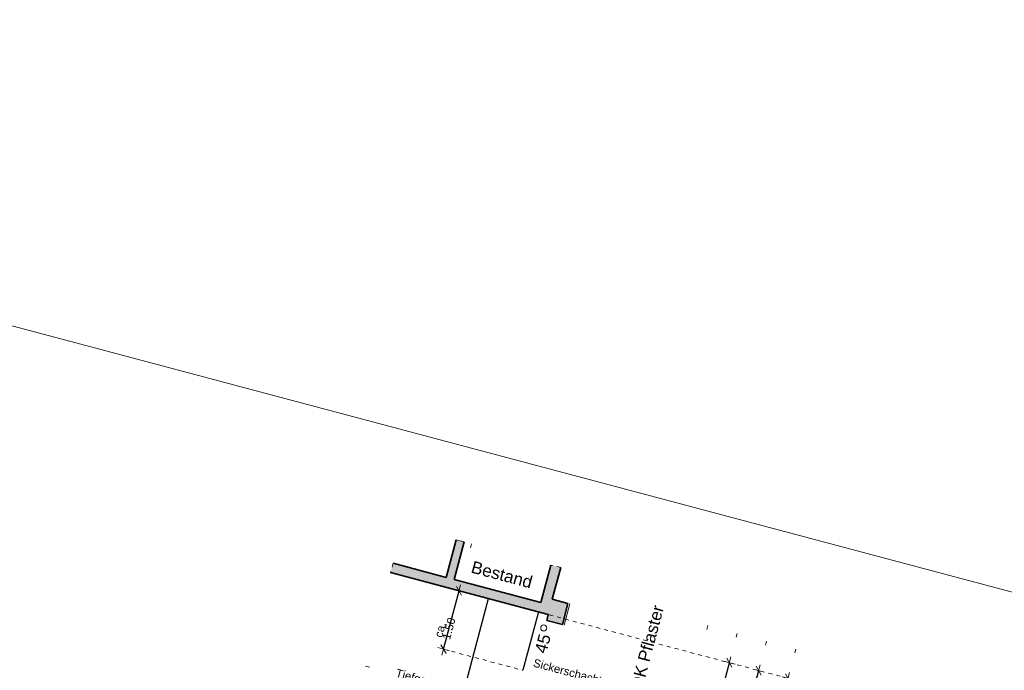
# Model space of a CAD drawing. Header units: metres. Extents: x 4462371 to 4462630, y 5328161 to 5328403.
# Tile 150 of 152: x 4462454 to 4462478, y 5328387 to 5328403. Entities that reach past the tile are written whole.
import ezdxf

# ---------------------------------------------------------------- set-up
doc = ezdxf.new("R2010")
doc.units = ezdxf.units.M
doc.header["$PDMODE"] = 65
for name, pattern in [('AUSGEZOGEN', [0]), ('PUNKT2_S9', [0.1, 0, -0.1]), ('VERDECKT2_S2', [0.15, 0.1, -0.05])]:
    doc.linetypes.add(name, pattern=pattern)
doc.layers.add('Maßlinie_Allgemein', color=7, linetype='AUSGEZOGEN', lineweight=13)
doc.layers.add('Standard', color=7, linetype='AUSGEZOGEN', lineweight=13)
doc.styles.add('ARIAL', font='ARIAL.TTF')
doc.dimstyles.new('_DIMSTYLE_3', dxfattribs={"dimtxt": 0.2, "dimasz": 0.3, "dimexe": 0, "dimexo": 0, "dimgap": 0.1, "dimtad": 2, "dimrnd": 0.005, "dimzin": 4, "dimdsep": 46, "dimtxsty": 'ARIAL', "dimblk1": 'ALL_ML_STRICH', "dimblk2": 'ALL_ML_STRICH', "dimsah": 1, "dimcen": 0, "dimclrd": 7, "dimclre": 7, "dimclrt": 7, "dimadec": 0, "dimazin": 0, "dimtfac": 1, "dimtdec": 0, "dimtix": 1, "dimtmove": 2, "dimatfit": 3, "dimfxl": 0, "dimtzin": 0, "dimlwd": 0, "dimlwe": 13, "dimarcsym": 0})
doc.dimstyles.new('_DIMSTYLE_8', dxfattribs={"dimtxt": 0.2, "dimasz": 0.3, "dimexe": 0, "dimexo": 0, "dimgap": 0.1, "dimtad": 2, "dimdec": 3, "dimrnd": 0.005, "dimzin": 4, "dimdsep": 46, "dimtxsty": 'ARIAL', "dimblk1": 'ALL_ML_STRICH', "dimblk2": 'ALL_ML_STRICH', "dimsah": 1, "dimcen": 0, "dimclrd": 7, "dimclre": 7, "dimclrt": 7, "dimadec": 0, "dimazin": 0, "dimtfac": 1, "dimtdec": 0, "dimtix": 1, "dimtmove": 2, "dimatfit": 3, "dimfxl": 0, "dimtzin": 0, "dimlwd": 0, "dimlwe": 13, "dimarcsym": 0})

# ---------------------------------------------------------------- blocks, each defined once
blk = doc.blocks.new('ALL_ML_STRICH')
at = {"color": 0, "linetype": 'ByBlock', "lineweight": -2}
for p, q in [((-1, 0), (0.5, 0)), ((-0.3, -0.3), (0.3, 0.3)), ((0, -0.5), (0, 0.5))]:
    blk.add_line(p, q, dxfattribs=at)
blk = doc.blocks.new('*D406')
at = {"layer": 'DEFPOINTS', "color": 7, "linetype": 'AUSGEZOGEN', "lineweight": 13}
for p in [(4462466.736, 5328388.691), (4462468.055, 5328383.253), (4462470.664, 5328382.558)]:
    blk.add_point(p, dxfattribs=at)
at = {"layer": 'Maßlinie_Allgemein', "color": 7, "linetype": 'AUSGEZOGEN', "lineweight": -2}
for p, q in [((4462470.664, 5328382.558), (4462471.929, 5328387.308)), ((4462471.929, 5328387.308), (4462471.929, 5328387.308)), ((4462470.664, 5328382.558), (4462470.664, 5328382.558))]:
    blk.add_line(p, q, dxfattribs=at)
at = {"layer": 'Maßlinie_Allgemein', "color": 7, "linetype": 'AUSGEZOGEN', "lineweight": 13, "xscale": 0.3, "yscale": 0.3, "zscale": 0.3}
for p, rotation in [((4462471.929, 5328387.308), 75.08618496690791), ((4462470.664, 5328382.558), 255.0861849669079)]:
    blk.add_blockref('ALL_ML_STRICH', p, dxfattribs=dict(at, rotation=rotation))
at = {"layer": 'Maßlinie_Allgemein', "color": 7, "linetype": 'AUSGEZOGEN', "lineweight": 13, "insert": (4462470.52, 5328383.197), "char_height": 0.2, "width": 0.01, "attachment_point": 1, "rotation": 75.0862, "line_spacing_factor": 0.60241, "style": 'ARIAL'}
blk.add_mtext('Abstand von TG zu Gebäuden', dxfattribs=at)
blk = doc.blocks.new('*D626')
at = {"layer": 'DEFPOINTS', "color": 7, "linetype": 'AUSGEZOGEN', "lineweight": 13}
for p in [(4462466.736, 5328388.691), (4462468.055, 5328383.253), (4462471.388, 5328382.365)]:
    blk.add_point(p, dxfattribs=at)
at = {"layer": 'Maßlinie_Allgemein', "color": 7, "linetype": 'AUSGEZOGEN', "lineweight": -2}
for p, q in [((4462471.388, 5328382.365), (4462472.653, 5328387.115)), ((4462472.653, 5328387.115), (4462472.653, 5328387.115)), ((4462471.388, 5328382.365), (4462471.388, 5328382.365))]:
    blk.add_line(p, q, dxfattribs=at)
at = {"layer": 'Maßlinie_Allgemein', "color": 7, "linetype": 'AUSGEZOGEN', "lineweight": 13, "xscale": 0.3, "yscale": 0.3, "zscale": 0.3}
for p, rotation in [((4462472.653, 5328387.115), 75.08618496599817), ((4462471.388, 5328382.365), 255.0861849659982)]:
    blk.add_blockref('ALL_ML_STRICH', p, dxfattribs=dict(at, rotation=rotation))
at = {"layer": 'Maßlinie_Allgemein', "color": 7, "linetype": 'AUSGEZOGEN', "lineweight": 13, "insert": (4462471.444, 5328383.754), "char_height": 0.2, "width": 0.01, "attachment_point": 1, "rotation": 75.0862, "line_spacing_factor": 0.60241, "style": 'ARIAL'}
blk.add_mtext('5.17 m bis 5.20 m', dxfattribs=at)
blk = doc.blocks.new('*D638')
at = {"layer": 'DEFPOINTS', "color": 7, "linetype": 'AUSGEZOGEN', "lineweight": 13}
for p in [(4462466.736, 5328388.691), (4462467.9, 5328384.226), (4462470.171, 5328383.621)]:
    blk.add_point(p, dxfattribs=at)
at = {"layer": 'Maßlinie_Allgemein', "color": 7, "linetype": 'AUSGEZOGEN', "lineweight": -2}
for p, q in [((4462470.171, 5328383.621), (4462471.204, 5328387.501)), ((4462471.204, 5328387.501), (4462471.204, 5328387.501)), ((4462470.171, 5328383.621), (4462470.171, 5328383.621))]:
    blk.add_line(p, q, dxfattribs=at)
at = {"layer": 'Maßlinie_Allgemein', "color": 7, "linetype": 'AUSGEZOGEN', "lineweight": 13, "xscale": 0.3, "yscale": 0.3, "zscale": 0.3}
for p, rotation in [((4462471.204, 5328387.501), 75.08618496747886), ((4462470.171, 5328383.621), 255.0861849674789)]:
    blk.add_blockref('ALL_ML_STRICH', p, dxfattribs=dict(at, rotation=rotation))
at = {"layer": 'Maßlinie_Allgemein', "color": 7, "linetype": 'AUSGEZOGEN', "lineweight": 13, "insert": (4462469.945, 5328383.952), "char_height": 0.2, "width": 0.01, "attachment_point": 1, "rotation": 75.0862, "line_spacing_factor": 0.60241, "style": 'ARIAL'}
blk.add_mtext('Restraum 4.27 m bis 4.30 m', dxfattribs=at)
blk = doc.blocks.new('*D690')
at = {"layer": 'DEFPOINTS', "color": 7, "linetype": 'AUSGEZOGEN', "lineweight": 13}
for p in [(4462465.261, 5328389.084), (4462464.153, 5328387.836), (4462464.877, 5328387.643)]:
    blk.add_point(p, dxfattribs=at)
at = {"layer": 'Maßlinie_Allgemein', "color": 7, "linetype": 'AUSGEZOGEN', "lineweight": -2}
for p, q in [((4462464.153, 5328387.836), (4462464.536, 5328389.277)), ((4462464.536, 5328389.277), (4462464.536, 5328389.277)), ((4462464.153, 5328387.836), (4462464.153, 5328387.836))]:
    blk.add_line(p, q, dxfattribs=at)
at = {"layer": 'Maßlinie_Allgemein', "color": 7, "linetype": 'AUSGEZOGEN', "lineweight": 13, "xscale": 0.3, "yscale": 0.3, "zscale": 0.3}
for p, rotation in [((4462464.536, 5328389.277), 75.08618517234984), ((4462464.153, 5328387.836), 255.0861851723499)]:
    blk.add_blockref('ALL_ML_STRICH', p, dxfattribs=dict(at, rotation=rotation))
at = {"layer": 'Maßlinie_Allgemein', "color": 7, "linetype": 'AUSGEZOGEN', "lineweight": 13, "insert": (4462463.925, 5328388.16), "char_height": 0.2, "width": 0.01, "attachment_point": 1, "rotation": 75.0862, "line_spacing_factor": 0.60241, "style": 'ARIAL'}
blk.add_mtext('ca. 1.50', dxfattribs=at)

msp = doc.modelspace()

# ---------------------------------------------------------------- hatches: boundary and pattern name
at = {"layer": 'Standard', "linetype": 'AUSGEZOGEN', "lineweight": 13}
msp.add_hatch(color=254, dxfattribs=at).paths.add_polyline_path([(4462464.6597, 5328390.48388), (4462464.54658, 5328390.514), (4462464.46644, 5328390.53535), (4462464.21978, 5328389.60923), (4462462.90714, 5328389.95884), (4462462.84537, 5328389.72693), (4462466.73575, 5328388.69077), (4462466.69714, 5328388.54582), (4462467.08367, 5328388.44288), (4462467.22265, 5328388.96469), (4462466.83612, 5328389.06763), (4462467.04418, 5328389.8488), (4462466.8026, 5328389.91314), (4462466.55594, 5328388.98703), (4462464.41304, 5328389.55776)])

# ---------------------------------------------------------------- linework, layer by layer
at = {"layer": 'Standard', "color": 7, "linetype": 'AUSGEZOGEN', "lineweight": 13}
for p, q in [((4462425.11238, 5328403.37551), (4462569.22765, 5328364.99219)), ((4462467.27096, 5328388.95182), (4462467.13198, 5328388.43001))]:
    msp.add_line(p, q, dxfattribs=at)
at = {"layer": 'Standard', "color": 7, "linetype": 'AUSGEZOGEN', "lineweight": 35}
for p, q in [((4462464.46644, 5328390.53535), (4462464.21978, 5328389.60923)), ((4462464.6597, 5328390.48388), (4462464.41304, 5328389.55776)), ((4462462.90714, 5328389.95884), (4462464.21978, 5328389.60923)), ((4462466.55594, 5328388.98703), (4462466.8026, 5328389.91314)), ((4462462.84537, 5328389.72693), (4462466.73575, 5328388.69077)), ((4462466.83612, 5328389.06763), (4462467.04418, 5328389.8488)), ((4462464.41304, 5328389.55776), (4462466.55594, 5328388.98703)), ((4462466.83612, 5328389.06763), (4462467.22265, 5328388.96469)), ((4462467.08367, 5328388.44288), (4462467.22265, 5328388.96469)), ((4462466.69714, 5328388.54582), (4462466.73575, 5328388.69077)), ((4462466.69714, 5328388.54582), (4462467.08367, 5328388.44288))]:
    msp.add_line(p, q, dxfattribs=at)
at = {"layer": 'Standard', "color": 7, "linetype": 'VERDECKT2_S2', "lineweight": 13}
for p, q in [((4462464.54658, 5328390.514), (4462464.46644, 5328390.53535)), ((4462464.6597, 5328390.48388), (4462464.54658, 5328390.514)), ((4462462.90714, 5328389.95884), (4462462.84537, 5328389.72693)), ((4462467.04418, 5328389.8488), (4462466.8026, 5328389.91314))]:
    msp.add_line(p, q, dxfattribs=at)
at = {"layer": 'Standard', "color": 52, "linetype": 'AUSGEZOGEN', "lineweight": 13}
msp.add_line((4462464.84484, 5328390.43457), (4462464.81911, 5328390.33793), dxfattribs=at)
at = {"layer": 'Standard', "color": 7, "linetype": 'AUSGEZOGEN', "lineweight": 25}
for p, q in [((4462459.78827, 5328368.53484), (4462465.26115, 5328389.08351)), ((4462466.49417, 5328388.75511), (4462466.11049, 5328387.31452))]:
    msp.add_line(p, q, dxfattribs=at)
at = {"layer": 'Standard', "color": 7, "linetype": 'VERDECKT2_S2', "lineweight": 18}
for p, q in [((4462472.65335, 5328387.11469), (4462466.73575, 5328388.69077)), ((4462464.15273, 5328387.83594), (4462466.11049, 5328387.31452))]:
    msp.add_line(p, q, dxfattribs=at)
at = {"layer": 'Standard', "color": 7, "linetype": 'PUNKT2_S9', "lineweight": 13}
for p, q in [((4462470.67217, 5328388.4185), (4462470.64643, 5328388.32187)), ((4462471.3969, 5328388.22547), (4462471.37117, 5328388.12884)), ((4462472.12164, 5328388.03245), (4462472.0959, 5328387.93582)), ((4462472.84637, 5328387.83943), (4462472.82064, 5328387.74279)), ((4462462.3269, 5328387.3917), (4462462.23026, 5328387.41743))]:
    msp.add_line(p, q, dxfattribs=at)
at = {"layer": 'Standard', "color": 7, "linetype": 'AUSGEZOGEN', "lineweight": 18}
msp.add_circle((4462466.62511, 5328388.36145), 0.075, dxfattribs=at)

# ---------------------------------------------------------------- texts
at = {"layer": 'Standard', "color": 7, "linetype": 'AUSGEZOGEN', "lineweight": 18, "char_height": 0.3, "style": 'ARIAL'}
for s, insert, width, attachment_point, rotation in [('\\W1.00;Bestand', (4462465.63123, 5328389.82318), 1.6954089, 2, 345.078517), ('\\W1.00;-\\~3.65\\~=\\~OK\\~Pflaster', (4462468.6479, 5328385.30441), 3.8450569, 7, 75.086185), ('\\W1.00;45', (4462466.68926, 5328387.70944), 0.6199681, 7, 75.086185)]:
    msp.add_mtext(s, dxfattribs=dict(at, insert=insert, width=width, attachment_point=attachment_point, rotation=rotation))
at = {"layer": 'Standard', "color": 7, "linetype": 'AUSGEZOGEN', "lineweight": 25, "insert": (4462467.23945, 5328387.38032), "char_height": 0.2, "width": 1.8470152, "attachment_point": 2, "rotation": 345.086185, "line_spacing_factor": 1.204819, "style": 'ARIAL'}
msp.add_mtext('{\\fArial|i0|b0;\\H0.200000;\\W1.000000;\\C7;Sickerschacht}\\P{\\fArial|i0|b0;\\H0.200000;\\W1.000000;\\C7;Bestand}\\P', dxfattribs=at)
at = {"layer": 'Standard', "color": 1, "linetype": 'AUSGEZOGEN', "lineweight": 18, "insert": (4462463.00758, 5328387.35499), "char_height": 0.2, "width": 4.5972272, "attachment_point": 1, "rotation": 345.086185, "line_spacing_factor": 1.084337, "style": 'ARIAL'}
msp.add_mtext('{\\fArial|i0|b0;\\H0.200000;\\W1.000000;\\C1;Tiefgarage außen Dickbeschichtung}\\P{\\fArial|i0|b0;\\H0.200000;\\W1.000000;\\C1;bis  Kante Fundament}\\P', dxfattribs=at)

# ---------------------------------------------------------------- dimensions: what is measured, and where the dimension line sits
at = {"layer": 'Maßlinie_Allgemein', "color": 7, "linetype": 'AUSGEZOGEN', "lineweight": 13}
for base, p1, p2, text, dimstyle, picture, middle in [((4462464.53642, 5328389.27654), (4462464.15273, 5328387.83594), (4462464.53642, 5328389.27654), 'ca. 1.50', '_DIMSTYLE_3', '*D690', (4462464.24794, 5328388.58198)), ((4462471.92861, 5328387.30771), (4462470.66366, 5328382.55828), (4462471.92861, 5328387.30771), 'Abstand von TG zu Gebäuden', '_DIMSTYLE_8', '*D406', (4462471.19951, 5328384.95873)), ((4462472.65335, 5328387.11469), (4462471.3884, 5328382.36526), (4462472.65335, 5328387.11469), '5.17 m bis 5.20 m', '_DIMSTYLE_8', '*D626', (4462471.92424, 5328384.76571)), ((4462471.20388, 5328387.50074), (4462470.17056, 5328383.62099), (4462471.20388, 5328387.50074), 'Restraum 4.27 m bis 4.30 m', '_DIMSTYLE_8', '*D638', (4462470.59059, 5328385.5866))]:
    dim = msp.add_linear_dim(base=base, p1=p1, p2=p2, angle=75.086185, text=text, dimstyle=dimstyle, override={"dimpost": '<>', "dimclrd": 7, "dimclre": 7, "dimclrt": 7, "dimlwd": 0, "dimlwe": 13}, dxfattribs=at)
    dim.commit()
    dim.dimension.update_dxf_attribs({"geometry": picture, "text_midpoint": middle, "dimtype": 160})

doc.saveas('drawing.dxf')
